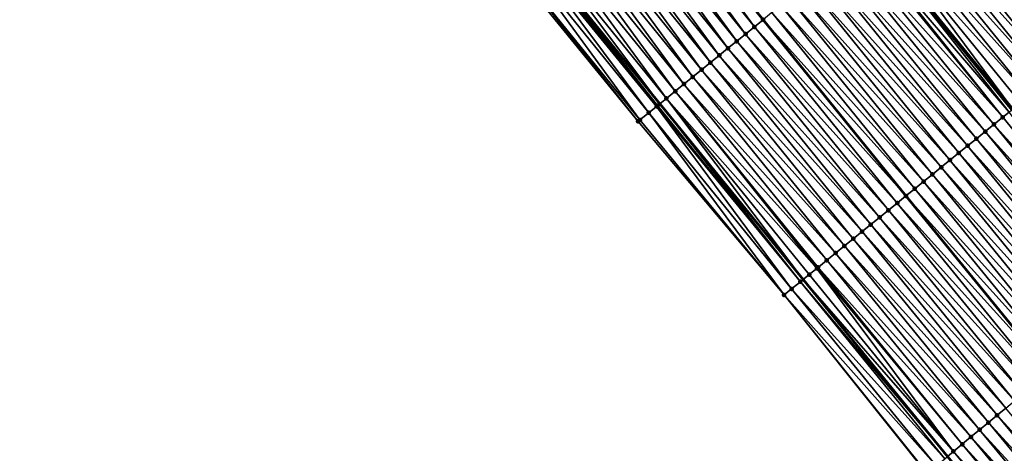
# Model space of a CAD drawing. Header units: feet. Extents: x 2010743 to 2022806, y 818705 to 837694.
# Tile 78 of 256: x 2014541 to 2014628, y 821237 to 821275. Entities that reach past the tile are written whole.
import ezdxf

# ---------------------------------------------------------------- set-up
doc = ezdxf.new("R2010")
doc.units = ezdxf.units.FT
doc.header["$MEASUREMENT"] = 0
for name, color, linetype, lineweight in [('EP_Travel Lane', 172, 'Continuous', 53), ('Road Shots', 141, 'Continuous', 100), ('STRIPING', 60, 'Continuous', 53)]:
    doc.layers.add(name, color=color, linetype=linetype, lineweight=lineweight)
doc.layers.add('I-77-MM17-21_NB-Surface-Border', color=7, linetype='Continuous')
doc.layers.add('I-77-MM17-21_NB-Surface-TIN', color=7, linetype='Continuous')

msp = doc.modelspace()

# ---------------------------------------------------------------- linework, layer by layer
at = {"layer": 'EP_Travel Lane'}
for points in [[(2014473.544, 821424.87, 266.833), (2014485.762, 821409.037, 266.648), (2014498.049, 821393.165, 266.451), (2014510.352, 821377.398, 266.256), (2014522.654, 821361.63, 266.054), (2014535.165, 821345.853, 265.854), (2014547.623, 821330.208, 265.652), (2014560.163, 821314.518, 265.469), (2014572.72, 821298.952, 265.277), (2014585.277, 821283.386, 265.076), (2014597.927, 821267.844, 264.861), (2014610.569, 821252.348, 264.647), (2014623.321, 821236.767, 264.43), (2014636.042, 821221.335, 264.224), (2014648.763, 821205.904, 264.03), (2014661.673, 821190.492, 263.85), (2014674.544, 821175.186, 263.619), (2014687.413, 821159.882, 263.428), (2014700.282, 821144.573, 263.229), (2014713.152, 821129.265, 263.034), (2014726.131, 821113.976, 262.84), (2014739.092, 821098.745, 262.652)], [(2014504.682, 821423.646, 265.929), (2014516.89, 821407.874, 265.744), (2014529.192, 821392.107, 265.558), (2014541.495, 821376.339, 265.375), (2014553.834, 821360.729, 265.17), (2014566.265, 821345.062, 264.971), (2014578.694, 821329.475, 264.789), (2014591.251, 821313.909, 264.591), (2014603.807, 821298.343, 264.413), (2014616.423, 821282.864, 264.19), (2014629.079, 821267.379, 263.963), (2014641.705, 821252, 263.741), (2014654.483, 821236.616, 263.547), (2014667.261, 821221.231, 263.356), (2014679.976, 821205.895, 263.142), (2014692.738, 821190.496, 262.961), (2014705.538, 821175.128, 262.747), (2014718.425, 821159.834, 262.557), (2014731.313, 821144.541, 262.359), (2014744.264, 821129.356, 262.151), (2014757.265, 821114.159, 261.953), (2014770.216, 821099.105, 261.762)]]:
    msp.add_polyline3d(points, dxfattribs=at)
at = {"layer": 'I-77-MM17-21_NB-Surface-Border', "color": 3, "linetype": 'Continuous', "lineweight": -3}
msp.add_polyline3d([(2014737.889, 821097.725, 262.702), (2014724.852, 821112.891, 262.897), (2014711.679, 821128.025, 263.14), (2014698.444, 821143.026, 263.374), (2014685.544, 821158.308, 263.583), (2014672.599, 821173.548, 263.796), (2014659.687, 821188.821, 263.981), (2014646.812, 821204.287, 264.156), (2014634.096, 821219.722, 264.341), (2014621.501, 821235.259, 264.522), (2014608.899, 821250.992, 264.722), (2014596.015, 821266.291, 264.95), (2014583.353, 821281.833, 265.158), (2014570.593, 821297.235, 265.378), (2014558.02, 821312.787, 265.563), (2014545.377, 821328.418, 265.798), (2014533.095, 821344.202, 266.005), (2014520.816, 821360.195, 266.166), (2014508.986, 821376.331, 266.332), (2014496.697, 821392.11, 266.521), (2014484.294, 821407.903, 266.729), (2014472.162, 821423.803, 266.893)], dxfattribs=at)
at = {"layer": 'I-77-MM17-21_NB-Surface-TIN', "color": 128, "linetype": 'Continuous', "lineweight": -3}
for points in [[(2014606.274, 821274.622, 264.557), (2014594.454, 821290.794, 264.717), (2014593.676, 821290.165, 264.764)], [(2014606.274, 821274.622, 264.557), (2014607.05, 821275.253, 264.52), (2014594.454, 821290.794, 264.717)], [(2014604.721, 821273.362, 264.611), (2014592.897, 821289.537, 264.793), (2014592.119, 821288.909, 264.82)], [(2014605.498, 821273.992, 264.584), (2014593.676, 821290.165, 264.764), (2014592.897, 821289.537, 264.793)], [(2014604.721, 821273.362, 264.611), (2014605.498, 821273.992, 264.584), (2014592.897, 821289.537, 264.793)], [(2014605.498, 821273.992, 264.584), (2014606.274, 821274.622, 264.557), (2014593.676, 821290.165, 264.764)], [(2014603.945, 821272.731, 264.639), (2014592.119, 821288.909, 264.82), (2014591.341, 821288.281, 264.848)], [(2014603.945, 821272.731, 264.639), (2014604.721, 821273.362, 264.611), (2014592.119, 821288.909, 264.82)], [(2014602.393, 821271.471, 264.693), (2014590.563, 821287.653, 264.875), (2014589.785, 821287.025, 264.902)], [(2014603.169, 821272.101, 264.666), (2014591.341, 821288.281, 264.848), (2014590.563, 821287.653, 264.875)], [(2014602.393, 821271.471, 264.693), (2014603.169, 821272.101, 264.666), (2014590.563, 821287.653, 264.875)], [(2014603.169, 821272.101, 264.666), (2014603.945, 821272.731, 264.639), (2014591.341, 821288.281, 264.848)], [(2014601.616, 821270.84, 264.719), (2014589.785, 821287.025, 264.902), (2014589.007, 821286.397, 264.924)], [(2014601.616, 821270.84, 264.719), (2014602.393, 821271.471, 264.693), (2014589.785, 821287.025, 264.902)], [(2014600.84, 821270.21, 264.744), (2014589.007, 821286.397, 264.924), (2014588.228, 821285.769, 264.95)], [(2014600.84, 821270.21, 264.744), (2014601.616, 821270.84, 264.719), (2014589.007, 821286.397, 264.924)], [(2014632.849, 821270.441, 263.761), (2014620.247, 821285.97, 263.993), (2014619.471, 821285.339, 264.038)], [(2014633.625, 821271.072, 263.704), (2014621.023, 821286.6, 263.948), (2014620.247, 821285.97, 263.993)], [(2014632.849, 821270.441, 263.761), (2014633.625, 821271.072, 263.704), (2014620.247, 821285.97, 263.993)], [(2014599.287, 821268.949, 264.806), (2014587.45, 821285.141, 264.978), (2014586.672, 821284.513, 265.012)], [(2014600.064, 821269.579, 264.771), (2014588.228, 821285.769, 264.95), (2014587.45, 821285.141, 264.978)], [(2014599.287, 821268.949, 264.806), (2014600.064, 821269.579, 264.771), (2014587.45, 821285.141, 264.978)], [(2014600.064, 821269.579, 264.771), (2014600.84, 821270.21, 264.744), (2014588.228, 821285.769, 264.95)], [(2014632.073, 821269.811, 263.811), (2014619.471, 821285.339, 264.038), (2014618.694, 821284.709, 264.08)], [(2014632.073, 821269.811, 263.811), (2014632.849, 821270.441, 263.761), (2014619.471, 821285.339, 264.038)], [(2014598.511, 821268.319, 264.843), (2014586.672, 821284.513, 265.012), (2014585.894, 821283.885, 265.057)], [(2014598.511, 821268.319, 264.843), (2014599.287, 821268.949, 264.806), (2014586.672, 821284.513, 265.012)], [(2014631.297, 821269.18, 263.855), (2014618.694, 821284.709, 264.08), (2014617.918, 821284.078, 264.116)], [(2014631.297, 821269.18, 263.855), (2014632.073, 821269.811, 263.811), (2014618.694, 821284.709, 264.08)], [(2014597.735, 821267.688, 264.867), (2014585.277, 821283.386, 265.076), (2014585.116, 821283.257, 265.081)], [(2014585.894, 821283.885, 265.057), (2014585.277, 821283.386, 265.076), (2014597.927, 821267.844, 264.861)], [(2014597.735, 821267.688, 264.867), (2014597.927, 821267.844, 264.861), (2014585.277, 821283.386, 265.076)], [(2014598.511, 821268.319, 264.843), (2014585.894, 821283.885, 265.057), (2014597.927, 821267.844, 264.861)], [(2014617.142, 821283.448, 264.159), (2014616.423, 821282.864, 264.19), (2014629.079, 821267.379, 263.963)], [(2014630.521, 821268.55, 263.897), (2014617.918, 821284.078, 264.116), (2014617.142, 821283.448, 264.159)], [(2014629.744, 821267.919, 263.935), (2014617.142, 821283.448, 264.159), (2014629.079, 821267.379, 263.963)], [(2014629.744, 821267.919, 263.935), (2014630.521, 821268.55, 263.897), (2014617.142, 821283.448, 264.159)], [(2014630.521, 821268.55, 263.897), (2014631.297, 821269.18, 263.855), (2014617.918, 821284.078, 264.116)], [(2014596.182, 821266.427, 264.94), (2014584.338, 821282.628, 265.123), (2014583.56, 821282, 265.147)], [(2014596.959, 821267.058, 264.906), (2014584.959, 821283.13, 265.094), (2014584.338, 821282.628, 265.123)], [(2014596.182, 821266.427, 264.94), (2014596.959, 821267.058, 264.906), (2014584.338, 821282.628, 265.123)], [(2014597.647, 821267.617, 264.873), (2014585.083, 821283.23, 265.084), (2014584.959, 821283.13, 265.094)], [(2014596.959, 821267.058, 264.906), (2014597.647, 821267.617, 264.873), (2014584.959, 821283.13, 265.094)], [(2014597.735, 821267.688, 264.867), (2014585.116, 821283.257, 265.081), (2014585.083, 821283.23, 265.084)], [(2014597.647, 821267.617, 264.873), (2014597.735, 821267.688, 264.867), (2014585.083, 821283.23, 265.084)], [(2014628.757, 821267.117, 263.977), (2014616.366, 821282.817, 264.193), (2014615.717, 821282.29, 264.225)], [(2014628.968, 821267.289, 263.968), (2014616.423, 821282.864, 264.19), (2014616.366, 821282.817, 264.193)], [(2014628.757, 821267.117, 263.977), (2014628.968, 821267.289, 263.968), (2014616.366, 821282.817, 264.193)], [(2014628.968, 821267.289, 263.968), (2014629.079, 821267.379, 263.963), (2014616.423, 821282.864, 264.19)], [(2014596.015, 821266.291, 264.95), (2014583.56, 821282, 265.147), (2014583.353, 821281.833, 265.158)], [(2014596.015, 821266.291, 264.95), (2014596.182, 821266.427, 264.94), (2014583.56, 821282, 265.147)], [(2014627.415, 821266.028, 264.018), (2014614.813, 821281.557, 264.248), (2014614.037, 821280.926, 264.275)], [(2014628.192, 821266.658, 263.997), (2014615.59, 821282.187, 264.23), (2014614.813, 821281.557, 264.248)], [(2014627.415, 821266.028, 264.018), (2014628.192, 821266.658, 263.997), (2014614.813, 821281.557, 264.248)], [(2014628.192, 821266.658, 263.997), (2014615.717, 821282.29, 264.225), (2014615.59, 821282.187, 264.23)], [(2014628.192, 821266.658, 263.997), (2014628.757, 821267.117, 263.977), (2014615.717, 821282.29, 264.225)], [(2014626.639, 821265.398, 264.044), (2014614.037, 821280.926, 264.275), (2014613.261, 821280.296, 264.304)], [(2014626.639, 821265.398, 264.044), (2014627.415, 821266.028, 264.018), (2014614.037, 821280.926, 264.275)], [(2014625.863, 821264.767, 264.073), (2014613.261, 821280.296, 264.304), (2014612.484, 821279.665, 264.333)], [(2014625.863, 821264.767, 264.073), (2014626.639, 821265.398, 264.044), (2014613.261, 821280.296, 264.304)], [(2014624.31, 821263.507, 264.13), (2014611.708, 821279.035, 264.364), (2014610.932, 821278.405, 264.393)], [(2014625.087, 821264.137, 264.103), (2014612.484, 821279.665, 264.333), (2014611.708, 821279.035, 264.364)], [(2014624.31, 821263.507, 264.13), (2014625.087, 821264.137, 264.103), (2014611.708, 821279.035, 264.364)], [(2014625.087, 821264.137, 264.103), (2014625.863, 821264.767, 264.073), (2014612.484, 821279.665, 264.333)], [(2014623.534, 821262.876, 264.155), (2014610.932, 821278.405, 264.393), (2014610.155, 821277.774, 264.42)], [(2014623.534, 821262.876, 264.155), (2014624.31, 821263.507, 264.13), (2014610.932, 821278.405, 264.393)], [(2014622.758, 821262.246, 264.183), (2014610.155, 821277.774, 264.42), (2014609.379, 821277.144, 264.447)], [(2014622.758, 821262.246, 264.183), (2014623.534, 821262.876, 264.155), (2014610.155, 821277.774, 264.42)], [(2014621.205, 821260.985, 264.238), (2014608.603, 821276.514, 264.474), (2014607.827, 821275.883, 264.498)], [(2014621.981, 821261.616, 264.209), (2014609.379, 821277.144, 264.447), (2014608.603, 821276.514, 264.474)], [(2014621.205, 821260.985, 264.238), (2014621.981, 821261.616, 264.209), (2014608.603, 821276.514, 264.474)], [(2014621.981, 821261.616, 264.209), (2014622.758, 821262.246, 264.183), (2014609.379, 821277.144, 264.447)], [(2014620.429, 821260.355, 264.26), (2014607.827, 821275.883, 264.498), (2014607.05, 821275.253, 264.52)], [(2014620.429, 821260.355, 264.26), (2014621.205, 821260.985, 264.238), (2014607.827, 821275.883, 264.498)], [(2014618.876, 821259.094, 264.324), (2014606.274, 821274.622, 264.557), (2014605.498, 821273.992, 264.584)], [(2014606.274, 821274.622, 264.557), (2014619.653, 821259.724, 264.287), (2014607.05, 821275.253, 264.52)], [(2014618.876, 821259.094, 264.324), (2014619.653, 821259.724, 264.287), (2014606.274, 821274.622, 264.557)], [(2014620.429, 821260.355, 264.26), (2014607.05, 821275.253, 264.52), (2014619.653, 821259.724, 264.287)], [(2014618.1, 821258.464, 264.353), (2014605.498, 821273.992, 264.584), (2014604.721, 821273.362, 264.611)], [(2014618.1, 821258.464, 264.353), (2014618.876, 821259.094, 264.324), (2014605.498, 821273.992, 264.584)], [(2014617.324, 821257.833, 264.38), (2014604.721, 821273.362, 264.611), (2014603.945, 821272.731, 264.639)], [(2014617.324, 821257.833, 264.38), (2014618.1, 821258.464, 264.353), (2014604.721, 821273.362, 264.611)], [(2014615.771, 821256.573, 264.435), (2014603.169, 821272.101, 264.666), (2014602.393, 821271.471, 264.693)], [(2014616.547, 821257.203, 264.408), (2014603.945, 821272.731, 264.639), (2014603.169, 821272.101, 264.666)], [(2014615.771, 821256.573, 264.435), (2014616.547, 821257.203, 264.408), (2014603.169, 821272.101, 264.666)], [(2014616.547, 821257.203, 264.408), (2014617.324, 821257.833, 264.38), (2014603.945, 821272.731, 264.639)], [(2014614.995, 821255.942, 264.463), (2014602.393, 821271.471, 264.693), (2014601.616, 821270.84, 264.719)], [(2014614.995, 821255.942, 264.463), (2014615.771, 821256.573, 264.435), (2014602.393, 821271.471, 264.693)], [(2014614.219, 821255.312, 264.491), (2014601.616, 821270.84, 264.719), (2014600.84, 821270.21, 264.744)], [(2014614.219, 821255.312, 264.491), (2014614.995, 821255.942, 264.463), (2014601.616, 821270.84, 264.719)], [(2014612.666, 821254.051, 264.544), (2014600.064, 821269.579, 264.771), (2014599.287, 821268.949, 264.806)], [(2014613.442, 821254.681, 264.518), (2014600.84, 821270.21, 264.744), (2014600.064, 821269.579, 264.771)], [(2014612.666, 821254.051, 264.544), (2014613.442, 821254.681, 264.518), (2014600.064, 821269.579, 264.771)], [(2014613.442, 821254.681, 264.518), (2014614.219, 821255.312, 264.491), (2014600.84, 821270.21, 264.744)], [(2014611.787, 821253.338, 264.584), (2014599.287, 821268.949, 264.806), (2014598.511, 821268.319, 264.843)], [(2014611.787, 821253.338, 264.584), (2014611.89, 821253.421, 264.577), (2014599.287, 821268.949, 264.806)], [(2014611.89, 821253.421, 264.577), (2014612.666, 821254.051, 264.544), (2014599.287, 821268.949, 264.806)], [(2014610.337, 821252.16, 264.657), (2014597.735, 821267.688, 264.867), (2014597.647, 821267.617, 264.873)], [(2014610.337, 821252.16, 264.657), (2014597.927, 821267.844, 264.861), (2014597.735, 821267.688, 264.867)], [(2014598.511, 821268.319, 264.843), (2014597.927, 821267.844, 264.861), (2014610.569, 821252.348, 264.647)], [(2014610.337, 821252.16, 264.657), (2014610.569, 821252.348, 264.647), (2014597.927, 821267.844, 264.861)], [(2014611.114, 821252.79, 264.623), (2014598.511, 821268.319, 264.843), (2014610.569, 821252.348, 264.647)], [(2014611.114, 821252.79, 264.623), (2014611.787, 821253.338, 264.584), (2014598.511, 821268.319, 264.843)], [(2014608.899, 821250.992, 264.722), (2014596.959, 821267.058, 264.906), (2014596.182, 821266.427, 264.94)], [(2014609.561, 821251.529, 264.692), (2014597.647, 821267.617, 264.873), (2014596.959, 821267.058, 264.906)], [(2014608.899, 821250.992, 264.722), (2014609.561, 821251.529, 264.692), (2014596.959, 821267.058, 264.906)], [(2014609.561, 821251.529, 264.692), (2014610.337, 821252.16, 264.657), (2014597.647, 821267.617, 264.873)], [(2014640.783, 821251.236, 263.778), (2014628.757, 821267.117, 263.977), (2014628.192, 821266.658, 263.997)], [(2014608.899, 821250.992, 264.722), (2014596.182, 821266.427, 264.94), (2014596.015, 821266.291, 264.95)], [(2014640.013, 821250.598, 263.805), (2014627.415, 821266.028, 264.018), (2014626.639, 821265.398, 264.044)], [(2014640.783, 821251.236, 263.778), (2014628.192, 821266.658, 263.997), (2014627.415, 821266.028, 264.018)], [(2014640.013, 821250.598, 263.805), (2014640.783, 821251.236, 263.778), (2014627.415, 821266.028, 264.018)], [(2014639.243, 821249.96, 263.836), (2014626.639, 821265.398, 264.044), (2014625.863, 821264.767, 264.073)], [(2014639.243, 821249.96, 263.836), (2014640.013, 821250.598, 263.805), (2014626.639, 821265.398, 264.044)], [(2014638.473, 821249.322, 263.864), (2014625.863, 821264.767, 264.073), (2014625.087, 821264.137, 264.103)], [(2014638.473, 821249.322, 263.864), (2014639.243, 821249.96, 263.836), (2014625.863, 821264.767, 264.073)], [(2014636.933, 821248.046, 263.92), (2014624.31, 821263.507, 264.13), (2014623.534, 821262.876, 264.155)], [(2014637.703, 821248.684, 263.893), (2014625.087, 821264.137, 264.103), (2014624.31, 821263.507, 264.13)], [(2014636.933, 821248.046, 263.92), (2014637.703, 821248.684, 263.893), (2014624.31, 821263.507, 264.13)], [(2014637.703, 821248.684, 263.893), (2014638.473, 821249.322, 263.864), (2014625.087, 821264.137, 264.103)], [(2014636.162, 821247.408, 263.944), (2014623.534, 821262.876, 264.155), (2014622.758, 821262.246, 264.183)], [(2014636.162, 821247.408, 263.944), (2014636.933, 821248.046, 263.92), (2014623.534, 821262.876, 264.155)], [(2014634.622, 821246.132, 263.997), (2014621.981, 821261.616, 264.209), (2014621.205, 821260.985, 264.238)], [(2014635.392, 821246.77, 263.97), (2014622.758, 821262.246, 264.183), (2014621.981, 821261.616, 264.209)], [(2014634.622, 821246.132, 263.997), (2014635.392, 821246.77, 263.97), (2014621.981, 821261.616, 264.209)], [(2014635.392, 821246.77, 263.97), (2014636.162, 821247.408, 263.944), (2014622.758, 821262.246, 264.183)], [(2014633.852, 821245.494, 264.023), (2014621.205, 821260.985, 264.238), (2014620.429, 821260.355, 264.26)], [(2014633.852, 821245.494, 264.023), (2014634.622, 821246.132, 263.997), (2014621.205, 821260.985, 264.238)], [(2014633.082, 821244.856, 264.047), (2014620.429, 821260.355, 264.26), (2014619.653, 821259.724, 264.287)], [(2014633.082, 821244.856, 264.047), (2014633.852, 821245.494, 264.023), (2014620.429, 821260.355, 264.26)], [(2014631.542, 821243.579, 264.122), (2014618.876, 821259.094, 264.324), (2014618.1, 821258.464, 264.353)], [(2014618.876, 821259.094, 264.324), (2014632.312, 821244.217, 264.079), (2014619.653, 821259.724, 264.287)], [(2014631.542, 821243.579, 264.122), (2014632.312, 821244.217, 264.079), (2014618.876, 821259.094, 264.324)], [(2014633.082, 821244.856, 264.047), (2014619.653, 821259.724, 264.287), (2014632.312, 821244.217, 264.079)], [(2014630.772, 821242.941, 264.151), (2014618.1, 821258.464, 264.353), (2014617.324, 821257.833, 264.38)], [(2014630.772, 821242.941, 264.151), (2014631.542, 821243.579, 264.122), (2014618.1, 821258.464, 264.353)], [(2014629.232, 821241.665, 264.205), (2014616.547, 821257.203, 264.408), (2014615.771, 821256.573, 264.435)], [(2014630.002, 821242.303, 264.178), (2014617.324, 821257.833, 264.38), (2014616.547, 821257.203, 264.408)], [(2014629.232, 821241.665, 264.205), (2014630.002, 821242.303, 264.178), (2014616.547, 821257.203, 264.408)], [(2014630.002, 821242.303, 264.178), (2014630.772, 821242.941, 264.151), (2014617.324, 821257.833, 264.38)], [(2014628.462, 821241.027, 264.233), (2014615.771, 821256.573, 264.435), (2014614.995, 821255.942, 264.463)], [(2014628.462, 821241.027, 264.233), (2014629.232, 821241.665, 264.205), (2014615.771, 821256.573, 264.435)], [(2014627.692, 821240.389, 264.259), (2014614.995, 821255.942, 264.463), (2014614.219, 821255.312, 264.491)], [(2014627.692, 821240.389, 264.259), (2014628.462, 821241.027, 264.233), (2014614.995, 821255.942, 264.463)], [(2014626.152, 821239.113, 264.312), (2014613.442, 821254.681, 264.518), (2014612.666, 821254.051, 264.544)], [(2014626.922, 821239.751, 264.286), (2014614.219, 821255.312, 264.491), (2014613.442, 821254.681, 264.518)], [(2014626.152, 821239.113, 264.312), (2014626.922, 821239.751, 264.286), (2014613.442, 821254.681, 264.518)], [(2014626.922, 821239.751, 264.286), (2014627.692, 821240.389, 264.259), (2014614.219, 821255.312, 264.491)], [(2014625.382, 821238.475, 264.339), (2014612.666, 821254.051, 264.544), (2014611.89, 821253.421, 264.577)], [(2014625.382, 821238.475, 264.339), (2014626.152, 821239.113, 264.312), (2014612.666, 821254.051, 264.544)], [(2014623.842, 821237.199, 264.403), (2014611.787, 821253.338, 264.584), (2014611.114, 821252.79, 264.623)], [(2014624.612, 821237.837, 264.368), (2014611.89, 821253.421, 264.577), (2014611.787, 821253.338, 264.584)], [(2014623.842, 821237.199, 264.403), (2014624.612, 821237.837, 264.368), (2014611.787, 821253.338, 264.584)], [(2014624.612, 821237.837, 264.368), (2014625.382, 821238.475, 264.339), (2014611.89, 821253.421, 264.577)], [(2014623.072, 821236.561, 264.443), (2014610.337, 821252.16, 264.657), (2014609.561, 821251.529, 264.692)], [(2014610.337, 821252.16, 264.657), (2014623.321, 821236.767, 264.43), (2014610.569, 821252.348, 264.647)], [(2014623.072, 821236.561, 264.443), (2014623.321, 821236.767, 264.43), (2014610.337, 821252.16, 264.657)], [(2014623.842, 821237.199, 264.403), (2014611.114, 821252.79, 264.623), (2014610.569, 821252.348, 264.647)], [(2014623.842, 821237.199, 264.403), (2014610.569, 821252.348, 264.647), (2014623.321, 821236.767, 264.43)], [(2014622.302, 821235.923, 264.484), (2014609.561, 821251.529, 264.692), (2014608.899, 821250.992, 264.722)], [(2014622.302, 821235.923, 264.484), (2014623.072, 821236.561, 264.443), (2014609.561, 821251.529, 264.692)], [(2014621.501, 821235.259, 264.522), (2014621.533, 821235.285, 264.52), (2014608.899, 821250.992, 264.722)], [(2014621.533, 821235.285, 264.52), (2014622.302, 821235.923, 264.484), (2014608.899, 821250.992, 264.722)], [(2014641.218, 821225.624, 264.035), (2014628.462, 821241.027, 264.233), (2014627.692, 821240.389, 264.259)], [(2014640.448, 821224.986, 264.062), (2014627.692, 821240.389, 264.259), (2014626.922, 821239.751, 264.286)], [(2014640.448, 821224.986, 264.062), (2014641.218, 821225.624, 264.035), (2014627.692, 821240.389, 264.259)], [(2014638.908, 821223.71, 264.114), (2014626.152, 821239.113, 264.312), (2014625.382, 821238.475, 264.339)], [(2014639.678, 821224.348, 264.09), (2014626.922, 821239.751, 264.286), (2014626.152, 821239.113, 264.312)], [(2014638.908, 821223.71, 264.114), (2014639.678, 821224.348, 264.09), (2014626.152, 821239.113, 264.312)], [(2014639.678, 821224.348, 264.09), (2014640.448, 821224.986, 264.062), (2014626.922, 821239.751, 264.286)], [(2014638.138, 821223.072, 264.143), (2014625.382, 821238.475, 264.339), (2014624.612, 821237.837, 264.368)], [(2014638.138, 821223.072, 264.143), (2014638.908, 821223.71, 264.114), (2014625.382, 821238.475, 264.339)], [(2014637.368, 821222.434, 264.175), (2014624.612, 821237.837, 264.368), (2014623.842, 821237.199, 264.403)], [(2014637.368, 821222.434, 264.175), (2014638.138, 821223.072, 264.143), (2014624.612, 821237.837, 264.368)], [(2014636.598, 821221.796, 264.203), (2014623.842, 821237.199, 264.403), (2014623.321, 821236.767, 264.43)], [(2014636.598, 821221.796, 264.203), (2014637.368, 821222.434, 264.175), (2014623.842, 821237.199, 264.403)]]:
    msp.add_3dface(points, dxfattribs=at)
at = {"layer": 'Road Shots', "lineweight": 100}
for p in [(2014606.274, 821274.622, 264.557), (2014607.05, 821275.253, 264.52), (2014605.498, 821273.992, 264.584), (2014604.721, 821273.362, 264.611), (2014603.169, 821272.101, 264.666), (2014603.945, 821272.731, 264.639), (2014602.393, 821271.471, 264.693), (2014601.616, 821270.84, 264.719), (2014600.064, 821269.579, 264.771), (2014600.84, 821270.21, 264.744), (2014599.287, 821268.949, 264.806), (2014597.735, 821267.688, 264.867), (2014598.511, 821268.319, 264.843), (2014596.959, 821267.058, 264.906), (2014597.647, 821267.617, 264.873), (2014596.015, 821266.291, 264.95), (2014596.182, 821266.427, 264.94), (2014627.415, 821266.028, 264.018), (2014628.192, 821266.658, 263.997), (2014626.639, 821265.398, 264.044), (2014625.863, 821264.767, 264.073), (2014624.31, 821263.507, 264.13), (2014625.087, 821264.137, 264.103), (2014623.534, 821262.876, 264.155), (2014621.981, 821261.616, 264.209), (2014622.758, 821262.246, 264.183), (2014621.205, 821260.985, 264.238), (2014620.429, 821260.355, 264.26), (2014618.876, 821259.094, 264.324), (2014619.652, 821259.724, 264.287), (2014618.1, 821258.464, 264.353), (2014616.547, 821257.203, 264.408), (2014617.324, 821257.833, 264.38), (2014615.771, 821256.573, 264.435), (2014614.995, 821255.942, 264.463), (2014613.442, 821254.681, 264.518), (2014614.219, 821255.312, 264.491), (2014612.666, 821254.051, 264.544), (2014611.787, 821253.338, 264.584), (2014611.89, 821253.421, 264.577), (2014610.337, 821252.16, 264.657), (2014611.114, 821252.79, 264.623), (2014609.561, 821251.529, 264.692), (2014608.899, 821250.992, 264.722), (2014627.692, 821240.389, 264.259), (2014626.152, 821239.113, 264.312), (2014626.922, 821239.751, 264.286), (2014625.382, 821238.475, 264.339), (2014624.612, 821237.837, 264.368), (2014623.842, 821237.199, 264.403)]:
    msp.add_point(p, dxfattribs=at)
at = {"layer": 'STRIPING'}
msp.add_polyline3d([(2014482.878, 821432.078, 266.479), (2014495.096, 821416.245, 266.279), (2014507.344, 821400.422, 266.09), (2014519.647, 821384.654, 265.896), (2014531.949, 821368.887, 265.689), (2014544.386, 821353.2, 265.499), (2014556.845, 821337.556, 265.294), (2014569.34, 821321.925, 265.12), (2014581.897, 821306.359, 264.922), (2014594.454, 821290.794, 264.717), (2014607.05, 821275.253, 264.52), (2014619.653, 821259.724, 264.287), (2014632.312, 821244.217, 264.079), (2014645.068, 821228.814, 263.877), (2014657.823, 821213.411, 263.677), (2014670.682, 821198.074, 263.487), (2014683.554, 821182.768, 263.279), (2014696.425, 821167.462, 263.069), (2014709.294, 821152.154, 262.866), (2014722.163, 821136.846, 262.666), (2014735.088, 821121.573, 262.467), (2014748.02, 821106.318, 262.274), (2014761.033, 821091.095, 262.083)], dxfattribs=at)

doc.saveas('drawing.dxf')
